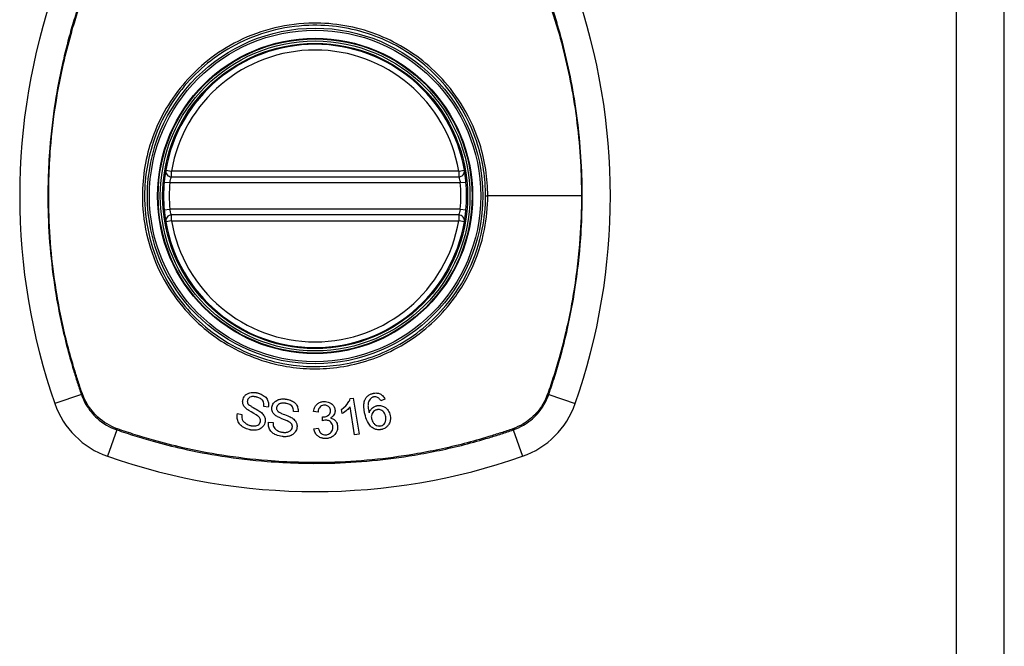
# Model space of a CAD drawing. Header units: inches. Extents: x 84 to 204, y 60 to 92.
# Tile 10 of 32: x 142.22 to 144.26, y 75.2 to 76.49. Entities that reach past the tile are written whole.
import ezdxf

# ---------------------------------------------------------------- set-up
doc = ezdxf.new("R2010")
doc.units = ezdxf.units.IN
doc.header["$MEASUREMENT"] = 0
doc.layers.add('Visible Edges(ANSI)', color=7, linetype='Continuous', lineweight=25)
doc.layers.add('Visible Tangent Edges(ANSI)', color=7, linetype='Continuous', lineweight=25)

msp = doc.modelspace()

# ---------------------------------------------------------------- linework, layer by layer
at = {"layer": 'Visible Edges(ANSI)'}
for p, q in [((144.2585, 60.2652), (144.2585, 91.9852)), ((142.5377, 76.1646), (143.1313, 76.1646)), ((143.1313, 76.0859), (142.5377, 76.0859)), ((142.9072, 75.7068), (142.9131, 75.7077)), ((142.9131, 75.7077), (142.9253, 75.6334)), ((142.9788, 75.7054), (142.9703, 75.7021)), ((142.6742, 75.6761), (142.6834, 75.6743)), ((142.7377, 75.6889), (142.7283, 75.6908)), ((142.7993, 75.6797), (142.7898, 75.6803)), ((142.8406, 75.6792), (142.8313, 75.6805)), ((142.8903, 75.6759), (142.8889, 75.6847)), ((142.9162, 75.632), (142.9067, 75.6898)), ((142.7382, 75.6582), (142.7476, 75.6577)), ((142.8495, 75.661), (142.8501, 75.6691)), ((142.8321, 75.6445), (142.8412, 75.6461)), ((142.9253, 75.6334), (142.9162, 75.632))]:
    msp.add_line(p, q, dxfattribs=at)
for radius in [0.3199, 0.315]:
    msp.add_circle((142.8345, 76.1252), radius, dxfattribs=at)
for centre, radius, start, end in [((143.5234, 76.1252), 1.2992, 160.7337, 199.2663), ((142.1455, 76.1252), 1.2992, 340.7337, 19.2663), ((142.8345, 76.1252), 0.313, 9.784, 170.216), ((142.5377, 76.1764), 0.0118, 170.216, 270), ((143.1313, 76.1764), 0.0118, 270, 9.784), ((142.8345, 76.1252), 0.313, 174.7499, 185.2501), ((142.8345, 76.1252), 0.313, 354.7499, 5.2501), ((142.5377, 76.0741), 0.0118, 90, 189.784), ((143.1313, 76.0741), 0.0118, 350.216, 90), ((142.8345, 76.1252), 0.313, 189.784, 350.216), ((142.4642, 75.755), 0.1772, 199.2663, 250.7337), ((143.2047, 75.755), 0.1772, 289.2663, 340.7337), ((142.8345, 76.8142), 1.2992, 250.7337, 289.2663)]:
    msp.add_arc(centre, radius, start, end, dxfattribs=at)
for points, knots in [([(142.526, 76.1784), (142.526, 76.1784), (142.5258, 76.1771), (142.525, 76.1725), (142.5246, 76.1695), (142.5238, 76.1636), (142.5235, 76.1612), (142.5231, 76.1571), (142.5229, 76.1555), (142.5228, 76.1539)], [0, 0, 0, 0, 0.03342093, 0.03342093, 0.06354683, 0.06354683, 0.08237552, 0.08237552, 0.09414345, 0.09414345, 0.09414345, 0.09414345]), ([(143.1461, 76.1539), (143.146, 76.1555), (143.1458, 76.1571), (143.1454, 76.1612), (143.1451, 76.1636), (143.1443, 76.1695), (143.1439, 76.1725), (143.1431, 76.1771), (143.1429, 76.1784), (143.1429, 76.1784)], [0, 0, 0, 0, 0.01176793, 0.01176793, 0.03059662, 0.03059662, 0.06072253, 0.06072253, 0.09414345, 0.09414345, 0.09414345, 0.09414345]), ([(142.5228, 76.0966), (142.5232, 76.0921), (142.5237, 76.0875), (142.5247, 76.0802), (142.5252, 76.0772), (142.5257, 76.0739), (142.5258, 76.073), (142.526, 76.0722), (142.526, 76.072), (142.526, 76.072)], [0, 0, 0, 0, 0.03342328, 0.03342328, 0.06355131, 0.06355131, 0.08238132, 0.08238132, 0.09415008, 0.09415008, 0.09415008, 0.09415008]), ([(143.1429, 76.072), (143.1429, 76.072), (143.1429, 76.0722), (143.1431, 76.073), (143.1432, 76.0739), (143.1438, 76.0772), (143.1442, 76.0802), (143.1452, 76.0875), (143.1457, 76.0921), (143.1461, 76.0966)], [0, 0, 0, 0, 0.01176876, 0.01176876, 0.03059878, 0.03059878, 0.0607268, 0.0607268, 0.09415008, 0.09415008, 0.09415008, 0.09415008]), ([(142.6856, 75.7056), (142.6861, 75.7074), (142.6868, 75.7091), (142.6893, 75.7129), (142.6909, 75.7144), (142.6936, 75.7166), (142.6954, 75.7176), (142.7007, 75.7195), (142.704, 75.7198), (142.708, 75.7198), (142.7095, 75.7197), (142.7115, 75.7194), (142.7121, 75.7193), (142.7131, 75.7191), (142.7135, 75.719), (142.7142, 75.7189), (142.7146, 75.7188), (142.7156, 75.7185), (142.7161, 75.7184), (142.7167, 75.7182)], [-0.07174694, -0.07174694, -0.07174694, -0.07174694, -0.06625335, -0.06625335, -0.05841218, -0.05841218, -0.04603077, -0.04603077, -0.02618089, -0.02618089, -0.01497988, -0.01497988, -0.01055555, -0.01055555, -0.00746751, -0.00746751, -0.00441231, -0.00441231, 0, 0, 0, 0]), ([(142.7167, 75.7182), (142.7174, 75.718), (142.718, 75.7178), (142.7196, 75.7173), (142.7204, 75.717), (142.7242, 75.7155), (142.7269, 75.714), (142.7314, 75.7107), (142.7335, 75.7087), (142.7369, 75.7032), (142.7377, 75.7005), (142.7386, 75.6951), (142.7384, 75.692), (142.7377, 75.6889)], [-0.09609538, -0.09609538, -0.09609538, -0.09609538, -0.09108772, -0.09108772, -0.08439355, -0.08439355, -0.0618051, -0.0618051, -0.04379145, -0.04379145, -0.02554667, -0.02554667, 0, 0, 0, 0]), ([(142.9374, 75.704), (142.9382, 75.7058), (142.9391, 75.7074), (142.9416, 75.7107), (142.9431, 75.7122), (142.9466, 75.7148), (142.9485, 75.7158), (142.9514, 75.7169), (142.9523, 75.7172), (142.9532, 75.7175)], [-0.0556453, -0.0556453, -0.0556453, -0.0556453, -0.04057315, -0.04057315, -0.02373711, -0.02373711, -0.00716842, -0.00716842, 0, 0, 0, 0]), ([(142.9532, 75.7175), (142.9534, 75.7175), (142.9537, 75.7176), (142.9542, 75.7177), (142.9544, 75.7178), (142.9549, 75.7179), (142.9552, 75.7179), (142.9557, 75.7181), (142.956, 75.7181), (142.9568, 75.7182), (142.9572, 75.7183), (142.9591, 75.7185), (142.9604, 75.7185), (142.9643, 75.7183), (142.9666, 75.7176), (142.9706, 75.7157), (142.9722, 75.7145), (142.9759, 75.711), (142.9776, 75.7083), (142.9788, 75.7054)], [-0.08167403, -0.08167403, -0.08167403, -0.08167403, -0.07965226, -0.07965226, -0.07785393, -0.07785393, -0.07582853, -0.07582853, -0.07355255, -0.07355255, -0.07003779, -0.07003779, -0.05960945, -0.05960945, -0.04081361, -0.04081361, -0.02525618, -0.02525618, 0, 0, 0, 0]), ([(142.6913, 75.6871), (142.6894, 75.6888), (142.6878, 75.6908), (142.6855, 75.6953), (142.6852, 75.6972), (142.6847, 75.701), (142.6849, 75.7033), (142.6856, 75.7056)], [-0.04150242, -0.04150242, -0.04150242, -0.04150242, -0.03028986, -0.03028986, -0.01933205, -0.01933205, 0, 0, 0, 0]), ([(142.6949, 75.7037), (142.6947, 75.703), (142.6946, 75.7024), (142.6945, 75.701), (142.6945, 75.7003), (142.6948, 75.6985), (142.6953, 75.6974), (142.6959, 75.6964)], [-0.02009272, -0.02009272, -0.02009272, -0.02009272, -0.01475914, -0.01475914, -0.00925216, -0.00925216, 0, 0, 0, 0]), ([(142.7147, 75.7097), (142.7142, 75.7099), (142.7138, 75.71), (142.7129, 75.7102), (142.7125, 75.7103), (142.7118, 75.7104), (142.7115, 75.7105), (142.7108, 75.7106), (142.7104, 75.7107), (142.7095, 75.7108), (142.709, 75.7109), (142.707, 75.7111), (142.7056, 75.7111), (142.7032, 75.7108), (142.7017, 75.7105), (142.6987, 75.7089), (142.6975, 75.7081), (142.6958, 75.706), (142.6953, 75.7049), (142.6949, 75.7037)], [-0.09256116, -0.09256116, -0.09256116, -0.09256116, -0.08511682, -0.08511682, -0.07888081, -0.07888081, -0.07365356, -0.07365356, -0.06790433, -0.06790433, -0.05935705, -0.05935705, -0.03668291, -0.03668291, -0.02132012, -0.02132012, -0.01018743, -0.01018743, 0, 0, 0, 0]), ([(142.6959, 75.6964), (142.6965, 75.6955), (142.6976, 75.6944), (142.7005, 75.6922), (142.7024, 75.691), (142.7079, 75.6876), (142.7114, 75.6859), (142.7186, 75.6815), (142.7217, 75.6796), (142.7236, 75.678)], [-0.08287415, -0.08287415, -0.08287415, -0.08287415, -0.06938424, -0.06938424, -0.05457714, -0.05457714, -0.01965331, -0.01965331, 0, 0, 0, 0]), ([(142.7283, 75.6908), (142.7287, 75.6929), (142.7288, 75.695), (142.7283, 75.6986), (142.7278, 75.7), (142.7262, 75.703), (142.7252, 75.7041), (142.7226, 75.7064), (142.7205, 75.7076), (142.7172, 75.7089), (142.7159, 75.7094), (142.7147, 75.7097)], [-0.05622012, -0.05622012, -0.05622012, -0.05622012, -0.04490576, -0.04490576, -0.03693789, -0.03693789, -0.0275653, -0.0275653, -0.00991349, -0.00991349, 0, 0, 0, 0]), ([(142.7454, 75.689), (142.7456, 75.6905), (142.746, 75.6919), (142.7471, 75.6947), (142.7478, 75.6961), (142.7505, 75.6998), (142.7523, 75.7013), (142.7559, 75.7039), (142.7588, 75.7048), (142.7628, 75.7058), (142.7652, 75.7061), (142.7685, 75.7062), (142.7696, 75.7062), (142.7711, 75.7062), (142.7716, 75.7061), (142.7724, 75.7061), (142.7728, 75.706), (142.7736, 75.7059), (142.7741, 75.7059), (142.7745, 75.7058)], [-0.05736058, -0.05736058, -0.05736058, -0.05736058, -0.05548268, -0.05548268, -0.0535012, -0.0535012, -0.04968316, -0.04968316, -0.03588282, -0.03588282, -0.01770043, -0.01770043, -0.00997368, -0.00997368, -0.00620033, -0.00620033, -0.00325342, -0.00325342, 0, 0, 0, 0]), ([(142.7737, 75.6971), (142.7733, 75.6971), (142.7729, 75.6972), (142.7722, 75.6973), (142.7719, 75.6973), (142.7712, 75.6974), (142.7708, 75.6974), (142.7699, 75.6975), (142.7693, 75.6975), (142.7675, 75.6975), (142.7662, 75.6974), (142.7639, 75.6971), (142.763, 75.6969), (142.7616, 75.6964), (142.7604, 75.6959), (142.7579, 75.6941), (142.7569, 75.6931), (142.7555, 75.6908), (142.7551, 75.6896), (142.7549, 75.6884)], [-0.1315466, -0.1315466, -0.1315466, -0.1315466, -0.1225468, -0.1225468, -0.1139181, -0.1139181, -0.1043682, -0.1043682, -0.0909033, -0.0909033, -0.058681, -0.058681, -0.0344705, -0.0344705, -0.0214809, -0.0214809, -0.0103328, -0.0103328, 0, 0, 0, 0]), ([(142.7898, 75.6803), (142.7899, 75.682), (142.7898, 75.6838), (142.789, 75.6869), (142.7885, 75.6884), (142.7867, 75.6913), (142.7856, 75.6923), (142.7835, 75.694), (142.7819, 75.6949), (142.7787, 75.6961), (142.7771, 75.6965), (142.7749, 75.6969), (142.7743, 75.697), (142.7737, 75.6971)], [-0.05075085, -0.05075085, -0.05075085, -0.05075085, -0.04402601, -0.04402601, -0.03810704, -0.03810704, -0.03113052, -0.03113052, -0.01707016, -0.01707016, -0.00479355, -0.00479355, 0, 0, 0, 0]), ([(142.7745, 75.7058), (142.7751, 75.7057), (142.7757, 75.7056), (142.7771, 75.7054), (142.7779, 75.7052), (142.782, 75.7042), (142.7852, 75.7031), (142.79, 75.7003), (142.7924, 75.6987), (142.7966, 75.6938), (142.7978, 75.6912), (142.7994, 75.686), (142.7997, 75.6828), (142.7993, 75.6797)], [-0.1019569, -0.1019569, -0.1019569, -0.1019569, -0.0969952, -0.0969952, -0.0900937, -0.0900937, -0.0620379, -0.0620379, -0.0440459, -0.0440459, -0.0255677, -0.0255677, 0, 0, 0, 0]), ([(142.8313, 75.6805), (142.8318, 75.6839), (142.8328, 75.6873), (142.8359, 75.6928), (142.8375, 75.6944), (142.8404, 75.697), (142.842, 75.698), (142.8459, 75.6998), (142.8481, 75.7004), (142.8509, 75.7008), (142.8514, 75.7008), (142.8523, 75.7009), (142.8526, 75.7009), (142.853, 75.7009)], [-0.07203058, -0.07203058, -0.07203058, -0.07203058, -0.05380734, -0.05380734, -0.03947703, -0.03947703, -0.02403052, -0.02403052, -0.0067997, -0.0067997, -0.00250811, -0.00250811, 0, 0, 0, 0]), ([(142.853, 75.7009), (142.8531, 75.7009), (142.8533, 75.7009), (142.8535, 75.7009), (142.8537, 75.7009), (142.8541, 75.701), (142.8544, 75.701), (142.8552, 75.7009), (142.8557, 75.7009), (142.8581, 75.7007), (142.86, 75.7004), (142.863, 75.6994), (142.8641, 75.699), (142.8668, 75.6976), (142.8682, 75.6967), (142.8717, 75.6936), (142.873, 75.6915), (142.875, 75.6875), (142.8757, 75.6851), (142.8758, 75.6825)], [-0.06698624, -0.06698624, -0.06698624, -0.06698624, -0.06626066, -0.06626066, -0.06551172, -0.06551172, -0.0640778, -0.0640778, -0.06150308, -0.06150308, -0.05173394, -0.05173394, -0.04531613, -0.04531613, -0.0360509, -0.0360509, -0.0206217, -0.0206217, 0, 0, 0, 0]), ([(142.8889, 75.6847), (142.8962, 75.6897), (142.9004, 75.6948), (142.9048, 75.7012), (142.9063, 75.7039), (142.9072, 75.7068)], [-0.06084818, -0.06084818, -0.06084818, -0.06084818, -0.02361661, -0.02361661, 0, 0, 0, 0]), ([(142.9384, 75.6714), (142.936, 75.6796), (142.9346, 75.6881), (142.9356, 75.6985), (142.9363, 75.7013), (142.9374, 75.704)], [-0.08365812, -0.08365812, -0.08365812, -0.08365812, -0.02298142, -0.02298142, 0, 0, 0, 0]), ([(142.948, 75.7055), (142.947, 75.7043), (142.9463, 75.703), (142.9451, 75.7004), (142.9448, 75.6992), (142.9437, 75.6947), (142.9438, 75.692), (142.944, 75.6864), (142.945, 75.6816), (142.9462, 75.6773)], [-0.05268598, -0.05268598, -0.05268598, -0.05268598, -0.0483585, -0.0483585, -0.04464167, -0.04464167, -0.03524812, -0.03524812, 0, 0, 0, 0]), ([(142.9547, 75.71), (142.9543, 75.7099), (142.9538, 75.7098), (142.9526, 75.7093), (142.9518, 75.7089), (142.9499, 75.7076), (142.9488, 75.7067), (142.948, 75.7055)], [-0.02126806, -0.02126806, -0.02126806, -0.02126806, -0.01765626, -0.01765626, -0.01099572, -0.01099572, 0, 0, 0, 0]), ([(142.9647, 75.7088), (142.964, 75.7092), (142.9632, 75.7096), (142.9609, 75.7104), (142.9594, 75.7106), (142.9575, 75.7105), (142.9571, 75.7105), (142.9565, 75.7104), (142.9563, 75.7104), (142.956, 75.7103), (142.9559, 75.7103), (142.9556, 75.7103), (142.9555, 75.7102), (142.9551, 75.7102), (142.9549, 75.7101), (142.9547, 75.71)], [-0.02670752, -0.02670752, -0.02670752, -0.02670752, -0.02003072, -0.02003072, -0.00807361, -0.00807361, -0.00510747, -0.00510747, -0.00372579, -0.00372579, -0.00267358, -0.00267358, -0.0016752, -0.0016752, 0, 0, 0, 0]), ([(142.9703, 75.7021), (142.9693, 75.7038), (142.9682, 75.7055), (142.9663, 75.7076), (142.9655, 75.7083), (142.9647, 75.7088)], [-0.02271576, -0.02271576, -0.02271576, -0.02271576, -0.0076338, -0.0076338, 0, 0, 0, 0]), ([(142.698, 75.6429), (142.6943, 75.644), (142.6907, 75.6453), (142.6854, 75.6482), (142.6837, 75.6494), (142.6801, 75.6523), (142.6783, 75.6544), (142.6749, 75.66), (142.674, 75.6632), (142.6731, 75.6691), (142.6733, 75.6727), (142.6742, 75.6761)], [-0.08600742, -0.08600742, -0.08600742, -0.08600742, -0.07143651, -0.07143651, -0.06222435, -0.06222435, -0.04817634, -0.04817634, -0.02870152, -0.02870152, 0, 0, 0, 0]), ([(142.6834, 75.6743), (142.6832, 75.6728), (142.683, 75.6712), (142.6831, 75.668), (142.6833, 75.6663), (142.6841, 75.6636), (142.6849, 75.6618), (142.688, 75.6581), (142.6899, 75.6564), (142.6947, 75.6534), (142.6973, 75.6523), (142.7, 75.6516)], [-0.1712876, -0.1712876, -0.1712876, -0.1712876, -0.1254394, -0.1254394, -0.0771988, -0.0771988, -0.0439433, -0.0439433, -0.0211689, -0.0211689, 0, 0, 0, 0]), ([(142.7158, 75.6713), (142.7126, 75.6738), (142.7037, 75.6784), (142.6953, 75.6838), (142.6929, 75.6855), (142.6913, 75.6871)], [-0.06436457, -0.06436457, -0.06436457, -0.06436457, -0.01734102, -0.01734102, 0, 0, 0, 0]), ([(142.7236, 75.678), (142.7259, 75.676), (142.728, 75.6737), (142.7308, 75.6685), (142.7313, 75.6664), (142.7318, 75.6621), (142.7315, 75.6594), (142.7308, 75.6569)], [-0.04897587, -0.04897587, -0.04897587, -0.04897587, -0.03484977, -0.03484977, -0.02144441, -0.02144441, 0, 0, 0, 0]), ([(142.7537, 75.6714), (142.7515, 75.6729), (142.7496, 75.6747), (142.7468, 75.6788), (142.7462, 75.6806), (142.7452, 75.6842), (142.7451, 75.6866), (142.7454, 75.689)], [-0.04149455, -0.04149455, -0.04149455, -0.04149455, -0.03015237, -0.03015237, -0.01939564, -0.01939564, 0, 0, 0, 0]), ([(142.7549, 75.6884), (142.7548, 75.6877), (142.7548, 75.687), (142.7549, 75.6856), (142.755, 75.685), (142.7556, 75.6832), (142.7561, 75.6822), (142.7569, 75.6813)], [-0.02014616, -0.02014616, -0.02014616, -0.02014616, -0.0147411, -0.0147411, -0.00910335, -0.00910335, 0, 0, 0, 0]), ([(142.7569, 75.6813), (142.7576, 75.6805), (142.7587, 75.6797), (142.7618, 75.6779), (142.7637, 75.677), (142.7697, 75.6744), (142.7734, 75.6732), (142.7814, 75.6698), (142.7847, 75.6683), (142.7869, 75.6669)], [-0.0822878, -0.0822878, -0.0822878, -0.0822878, -0.0698189, -0.0698189, -0.0554779, -0.0554779, -0.01995677, -0.01995677, 0, 0, 0, 0]), ([(142.8535, 75.6934), (142.8534, 75.6934), (142.8533, 75.6934), (142.853, 75.6934), (142.8529, 75.6934), (142.8524, 75.6933), (142.852, 75.6933), (142.8502, 75.6929), (142.8489, 75.6925), (142.8463, 75.6911), (142.8453, 75.6902), (142.8437, 75.6886), (142.8429, 75.6874), (142.8413, 75.684), (142.8408, 75.6816), (142.8406, 75.6792)], [-0.04603458, -0.04603458, -0.04603458, -0.04603458, -0.04553752, -0.04553752, -0.04495619, -0.04495619, -0.04319877, -0.04319877, -0.03696989, -0.03696989, -0.03009973, -0.03009973, -0.01888603, -0.01888603, 0, 0, 0, 0]), ([(142.8516, 75.669), (142.8517, 75.669), (142.8519, 75.6691), (142.8521, 75.6691), (142.8523, 75.6691), (142.8529, 75.6691), (142.8533, 75.6692), (142.856, 75.6696), (142.8582, 75.6703), (142.8624, 75.6727), (142.8636, 75.674), (142.8647, 75.6752), (142.8653, 75.6763), (142.8662, 75.679), (142.8664, 75.6806), (142.8663, 75.6823)], [-0.02868597, -0.02868597, -0.02868597, -0.02868597, -0.02855947, -0.02855947, -0.02841333, -0.02841333, -0.0280046, -0.0280046, -0.02576848, -0.02576848, -0.02324657, -0.02324657, -0.01303639, -0.01303639, 0, 0, 0, 0]), ([(142.8663, 75.6823), (142.8663, 75.6834), (142.8661, 75.6846), (142.8653, 75.687), (142.8646, 75.6881), (142.8631, 75.69), (142.8621, 75.6909), (142.8602, 75.6921), (142.8593, 75.6925), (142.8573, 75.6931), (142.8563, 75.6933), (142.855, 75.6934), (142.8548, 75.6934), (142.8543, 75.6934), (142.8541, 75.6934), (142.8538, 75.6934), (142.8536, 75.6934), (142.8535, 75.6934)], [-0.05005506, -0.05005506, -0.05005506, -0.05005506, -0.0404775, -0.0404775, -0.0298572, -0.0298572, -0.02052698, -0.02052698, -0.01224372, -0.01224372, -0.00468068, -0.00468068, -0.00251972, -0.00251972, -0.00119715, -0.00119715, 0, 0, 0, 0]), ([(142.8758, 75.6825), (142.8759, 75.6814), (142.8758, 75.6802), (142.8754, 75.6779), (142.8751, 75.6768), (142.8741, 75.6743), (142.8732, 75.6726), (142.8702, 75.6693), (142.8683, 75.6679), (142.8662, 75.6669)], [-0.06061495, -0.06061495, -0.06061495, -0.06061495, -0.0480661, -0.0480661, -0.03492963, -0.03492963, -0.0184263, -0.0184263, 0, 0, 0, 0]), ([(142.9067, 75.6898), (142.9048, 75.6874), (142.9025, 75.6851), (142.8984, 75.6816), (142.8945, 75.6783), (142.8903, 75.6759)], [-0.08802852, -0.08802852, -0.08802852, -0.08802852, -0.03710647, -0.03710647, 0, 0, 0, 0]), ([(142.9462, 75.6773), (142.9468, 75.6792), (142.9475, 75.6809), (142.9496, 75.6843), (142.951, 75.6861), (142.9545, 75.6889), (142.956, 75.6899), (142.9587, 75.6912), (142.9598, 75.6916), (142.961, 75.692)], [-0.0635384, -0.0635384, -0.0635384, -0.0635384, -0.04387942, -0.04387942, -0.02315318, -0.02315318, -0.00907473, -0.00907473, 0, 0, 0, 0]), ([(142.9614, 75.6836), (142.9606, 75.6834), (142.9599, 75.6832), (142.9577, 75.6822), (142.9564, 75.6813), (142.9538, 75.6788), (142.953, 75.6774), (142.9516, 75.6748), (142.9511, 75.6731), (142.9505, 75.6688), (142.9508, 75.6663), (142.9515, 75.6639)], [-0.05483395, -0.05483395, -0.05483395, -0.05483395, -0.05117713, -0.05117713, -0.04334082, -0.04334082, -0.03424302, -0.03424302, -0.02013116, -0.02013116, 0, 0, 0, 0]), ([(142.961, 75.692), (142.9613, 75.692), (142.9615, 75.6921), (142.9621, 75.6923), (142.9623, 75.6923), (142.9627, 75.6924), (142.9629, 75.6924), (142.9633, 75.6925), (142.9636, 75.6926), (142.9641, 75.6926), (142.9645, 75.6927), (142.9657, 75.6928), (142.9666, 75.6929), (142.969, 75.6928), (142.9705, 75.6926), (142.9749, 75.6915), (142.9772, 75.6902), (142.9806, 75.6882), (142.9824, 75.6865), (142.9864, 75.6817), (142.988, 75.6783), (142.989, 75.6747)], [-0.07244398, -0.07244398, -0.07244398, -0.07244398, -0.07147505, -0.07147505, -0.07065608, -0.07065608, -0.06998565, -0.06998565, -0.06923808, -0.06923808, -0.06809899, -0.06809899, -0.06505558, -0.06505558, -0.06011991, -0.06011991, -0.04962232, -0.04962232, -0.02968044, -0.02968044, 0, 0, 0, 0]), ([(142.98, 75.6716), (142.9795, 75.6734), (142.9788, 75.6752), (142.977, 75.6783), (142.976, 75.6796), (142.9733, 75.682), (142.972, 75.6827), (142.9698, 75.6836), (142.9687, 75.684), (142.9665, 75.6843), (142.9655, 75.6843), (142.9642, 75.6842), (142.9639, 75.6842), (142.9635, 75.6841), (142.9633, 75.6841), (142.963, 75.684), (142.9629, 75.684), (142.9626, 75.6839), (142.9624, 75.6839), (142.9619, 75.6838), (142.9617, 75.6837), (142.9614, 75.6836)], [-0.05128171, -0.05128171, -0.05128171, -0.05128171, -0.04202433, -0.04202433, -0.03374781, -0.03374781, -0.02497625, -0.02497625, -0.01583482, -0.01583482, -0.00792761, -0.00792761, -0.00585097, -0.00585097, -0.00461494, -0.00461494, -0.0035177, -0.0035177, -0.00214151, -0.00214151, 0, 0, 0, 0]), ([(142.989, 75.6747), (142.9896, 75.6726), (142.99, 75.6705), (142.9902, 75.666), (142.9901, 75.6638), (142.9893, 75.6595), (142.9886, 75.657), (142.9858, 75.6518), (142.9843, 75.6501), (142.9815, 75.6475), (142.9798, 75.6463), (142.9765, 75.6447), (142.975, 75.6441), (142.9735, 75.6436)], [-0.08195324, -0.08195324, -0.08195324, -0.08195324, -0.06821192, -0.06821192, -0.05407977, -0.05407977, -0.04111909, -0.04111909, -0.02846372, -0.02846372, -0.01231577, -0.01231577, 0, 0, 0, 0]), ([(142.7308, 75.6569), (142.7303, 75.655), (142.7295, 75.6533), (142.727, 75.6494), (142.7253, 75.6477), (142.7224, 75.6453), (142.7204, 75.6441), (142.7151, 75.642), (142.712, 75.6416), (142.7083, 75.6414), (142.707, 75.6414), (142.7052, 75.6415), (142.7047, 75.6416), (142.7039, 75.6417), (142.7036, 75.6417), (142.7029, 75.6418), (142.7026, 75.6419), (142.7019, 75.642), (142.7014, 75.6421), (142.7, 75.6424), (142.699, 75.6426), (142.698, 75.6429)], [-0.0757329, -0.0757329, -0.0757329, -0.0757329, -0.06962232, -0.06962232, -0.06102616, -0.06102616, -0.04838747, -0.04838747, -0.0300773, -0.0300773, -0.02000854, -0.02000854, -0.01629431, -0.01629431, -0.01377148, -0.01377148, -0.01132404, -0.01132404, -0.00786389, -0.00786389, 0, 0, 0, 0]), ([(142.7, 75.6516), (142.7005, 75.6514), (142.7011, 75.6512), (142.7021, 75.651), (142.7025, 75.6509), (142.7032, 75.6508), (142.7035, 75.6507), (142.704, 75.6507), (142.7042, 75.6506), (142.7048, 75.6505), (142.7051, 75.6505), (142.7058, 75.6504), (142.7063, 75.6504), (142.7089, 75.6503), (142.7106, 75.6504), (142.7135, 75.6509), (142.7151, 75.6515), (142.7179, 75.6532), (142.7188, 75.6541), (142.7203, 75.656), (142.721, 75.6573), (142.7214, 75.6587)], [-0.03887369, -0.03887369, -0.03887369, -0.03887369, -0.03726354, -0.03726354, -0.03609227, -0.03609227, -0.03540959, -0.03540959, -0.03471216, -0.03471216, -0.0339207, -0.0339207, -0.03258281, -0.03258281, -0.02696318, -0.02696318, -0.0189927, -0.0189927, -0.01175806, -0.01175806, 0, 0, 0, 0]), ([(142.7214, 75.6587), (142.7216, 75.6594), (142.7217, 75.6602), (142.7219, 75.6618), (142.7218, 75.6625), (142.7214, 75.6648), (142.7209, 75.6659), (142.7192, 75.6685), (142.7175, 75.67), (142.7158, 75.6713)], [-0.03327853, -0.03327853, -0.03327853, -0.03327853, -0.02890243, -0.02890243, -0.02443509, -0.02443509, -0.01608906, -0.01608906, 0, 0, 0, 0]), ([(142.7664, 75.6286), (142.7643, 75.6289), (142.7622, 75.6293), (142.755, 75.6311), (142.7518, 75.6327), (142.7473, 75.6355), (142.7451, 75.6374), (142.741, 75.6425), (142.7398, 75.6455), (142.7381, 75.6511), (142.7378, 75.6547), (142.7382, 75.6582)], [-0.07877552, -0.07877552, -0.07877552, -0.07877552, -0.07399105, -0.07399105, -0.06235327, -0.06235327, -0.04742331, -0.04742331, -0.02870189, -0.02870189, 0, 0, 0, 0]), ([(142.7476, 75.6577), (142.7476, 75.6549), (142.7479, 75.6521), (142.7494, 75.6479), (142.7503, 75.6464), (142.7531, 75.6432), (142.7551, 75.6418), (142.7592, 75.6395), (142.7614, 75.6387), (142.7649, 75.6378), (142.766, 75.6376), (142.7672, 75.6375)], [-0.07810331, -0.07810331, -0.07810331, -0.07810331, -0.05704994, -0.05704994, -0.04420527, -0.04420527, -0.02731055, -0.02731055, -0.00879498, -0.00879498, 0, 0, 0, 0]), ([(142.7802, 75.6592), (142.7767, 75.6612), (142.7673, 75.6645), (142.7582, 75.6687), (142.7555, 75.67), (142.7537, 75.6714)], [-0.06410002, -0.06410002, -0.06410002, -0.06410002, -0.01772586, -0.01772586, 0, 0, 0, 0]), ([(142.7874, 75.6475), (142.7875, 75.6483), (142.7876, 75.649), (142.7874, 75.6506), (142.7873, 75.6514), (142.7866, 75.6535), (142.7859, 75.6545), (142.7839, 75.6569), (142.782, 75.6582), (142.7802, 75.6592)], [-0.03447114, -0.03447114, -0.03447114, -0.03447114, -0.02970658, -0.02970658, -0.02478425, -0.02478425, -0.01623077, -0.01623077, 0, 0, 0, 0]), ([(142.7869, 75.6669), (142.7895, 75.6652), (142.7919, 75.6632), (142.7954, 75.6585), (142.7961, 75.6564), (142.7973, 75.6523), (142.7974, 75.6496), (142.797, 75.647)], [-0.0487921, -0.0487921, -0.0487921, -0.0487921, -0.034555, -0.034555, -0.02141308, -0.02141308, 0, 0, 0, 0]), ([(142.8559, 75.6623), (142.8558, 75.6623), (142.8558, 75.6623), (142.8556, 75.6623), (142.8555, 75.6623), (142.8552, 75.6623), (142.8549, 75.6622), (142.853, 75.662), (142.8511, 75.6615), (142.8495, 75.661)], [-0.01622176, -0.01622176, -0.01622176, -0.01622176, -0.01568209, -0.01568209, -0.01503087, -0.01503087, -0.013061, -0.013061, 0, 0, 0, 0]), ([(142.8501, 75.6691), (142.8504, 75.6691), (142.8507, 75.669), (142.8511, 75.669), (142.8512, 75.669), (142.8513, 75.669), (142.8514, 75.669), (142.8515, 75.669), (142.8515, 75.669), (142.8516, 75.669)], [-0.003712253, -0.003712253, -0.003712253, -0.003712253, -0.001341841, -0.001341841, -0.00075226, -0.00075226, -0.000349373, -0.000349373, 0, 0, 0, 0]), ([(142.8713, 75.6484), (142.8712, 75.6505), (142.8707, 75.6525), (142.8691, 75.6559), (142.8682, 75.6572), (142.8661, 75.6592), (142.865, 75.6601), (142.8625, 75.6613), (142.8614, 75.6617), (142.8594, 75.6622), (142.8586, 75.6623), (142.8575, 75.6623), (142.8572, 75.6623), (142.8567, 75.6623), (142.8566, 75.6623), (142.8562, 75.6623), (142.8561, 75.6623), (142.8559, 75.6623)], [-0.07091937, -0.07091937, -0.07091937, -0.07091937, -0.04954063, -0.04954063, -0.03221037, -0.03221037, -0.02035818, -0.02035818, -0.01098781, -0.01098781, -0.00464874, -0.00464874, -0.00257947, -0.00257947, -0.00124905, -0.00124905, 0, 0, 0, 0]), ([(142.8662, 75.6669), (142.8684, 75.6665), (142.8705, 75.6658), (142.8735, 75.664), (142.8746, 75.6632), (142.8765, 75.6614), (142.8779, 75.6599), (142.8803, 75.6549), (142.8809, 75.652), (142.881, 75.6491)], [-0.1002628, -0.1002628, -0.1002628, -0.1002628, -0.0655383, -0.0655383, -0.0446385, -0.0446385, -0.0236223, -0.0236223, 0, 0, 0, 0]), ([(142.9735, 75.6436), (142.973, 75.6435), (142.9725, 75.6434), (142.9717, 75.6432), (142.9713, 75.6431), (142.9708, 75.643), (142.9705, 75.643), (142.9701, 75.6429), (142.9699, 75.6428), (142.9694, 75.6428), (142.9692, 75.6427), (142.9685, 75.6427), (142.9681, 75.6426), (142.9666, 75.6425), (142.9655, 75.6425), (142.9616, 75.6428), (142.959, 75.6435), (142.9532, 75.6462), (142.9511, 75.648), (142.9482, 75.6506), (142.9463, 75.6532), (142.9419, 75.6606), (142.9399, 75.6662), (142.9384, 75.6714)], [-0.08366619, -0.08366619, -0.08366619, -0.08366619, -0.08288973, -0.08288973, -0.08231384, -0.08231384, -0.08195094, -0.08195094, -0.08159739, -0.08159739, -0.08120145, -0.08120145, -0.08058241, -0.08058241, -0.07882226, -0.07882226, -0.07435476, -0.07435476, -0.06860101, -0.06860101, -0.04371044, -0.04371044, 0, 0, 0, 0]), ([(142.9515, 75.6639), (142.952, 75.6621), (142.9528, 75.6604), (142.9547, 75.6572), (142.9561, 75.6555), (142.9586, 75.6532), (142.9599, 75.6523), (142.9631, 75.6508), (142.9649, 75.6504), (142.9671, 75.6503), (142.9678, 75.6503), (142.9687, 75.6504), (142.9689, 75.6504), (142.9692, 75.6504), (142.9693, 75.6504), (142.9696, 75.6505), (142.9697, 75.6505), (142.9699, 75.6505), (142.9701, 75.6506), (142.9705, 75.6507), (142.9709, 75.6507), (142.9712, 75.6508)], [-0.0549657, -0.0549657, -0.0549657, -0.0549657, -0.04394631, -0.04394631, -0.03243769, -0.03243769, -0.02389521, -0.02389521, -0.01222604, -0.01222604, -0.00701057, -0.00701057, -0.00544782, -0.00544782, -0.0044735, -0.0044735, -0.0035786, -0.0035786, -0.00243242, -0.00243242, 0, 0, 0, 0]), ([(142.9712, 75.6508), (142.9726, 75.6512), (142.9739, 75.6519), (142.9758, 75.6532), (142.9764, 75.6537), (142.978, 75.6554), (142.9788, 75.6566), (142.9799, 75.6589), (142.9806, 75.6606), (142.9812, 75.6658), (142.9808, 75.6688), (142.98, 75.6716)], [-0.1090051, -0.1090051, -0.1090051, -0.1090051, -0.0831711, -0.0831711, -0.0691654, -0.0691654, -0.0421937, -0.0421937, -0.0232436, -0.0232436, 0, 0, 0, 0]), ([(142.797, 75.647), (142.7968, 75.6455), (142.7964, 75.6439), (142.7952, 75.6409), (142.7944, 75.6394), (142.7922, 75.6364), (142.7906, 75.6346), (142.7864, 75.6315), (142.784, 75.6304), (142.7798, 75.6291), (142.7774, 75.6285), (142.7733, 75.6282), (142.7723, 75.6282), (142.771, 75.6282), (142.7706, 75.6282), (142.7698, 75.6283), (142.7695, 75.6283), (142.7688, 75.6283), (142.7684, 75.6284), (142.7675, 75.6285), (142.767, 75.6285), (142.7664, 75.6286)], [-0.182901, -0.182901, -0.182901, -0.182901, -0.1527941, -0.1527941, -0.1202778, -0.1202778, -0.0822123, -0.0822123, -0.0441829, -0.0441829, -0.0197912, -0.0197912, -0.0127911, -0.0127911, -0.0095206, -0.0095206, -0.0070229, -0.0070229, -0.0043159, -0.0043159, 0, 0, 0, 0]), ([(142.7672, 75.6375), (142.7675, 75.6374), (142.7678, 75.6374), (142.7684, 75.6373), (142.7687, 75.6373), (142.7693, 75.6372), (142.7695, 75.6372), (142.7701, 75.6372), (142.7704, 75.6371), (142.7711, 75.6371), (142.7716, 75.6371), (142.7732, 75.6371), (142.7745, 75.6372), (142.7764, 75.6375), (142.7771, 75.6377), (142.7797, 75.6383), (142.7814, 75.639), (142.7844, 75.6412), (142.7853, 75.6424), (142.7867, 75.6446), (142.7872, 75.646), (142.7874, 75.6475)], [-0.04689852, -0.04689852, -0.04689852, -0.04689852, -0.04535788, -0.04535788, -0.04403054, -0.04403054, -0.04276653, -0.04276653, -0.04136169, -0.04136169, -0.03926867, -0.03926867, -0.03348819, -0.03348819, -0.02993999, -0.02993999, -0.02088952, -0.02088952, -0.01193055, -0.01193055, 0, 0, 0, 0]), ([(142.8569, 75.6245), (142.8567, 75.6245), (142.8566, 75.6245), (142.8563, 75.6245), (142.8561, 75.6245), (142.8557, 75.6244), (142.8555, 75.6244), (142.8548, 75.6244), (142.8544, 75.6245), (142.8532, 75.6245), (142.8523, 75.6246), (142.8507, 75.6248), (142.8499, 75.625), (142.8482, 75.6254), (142.8473, 75.6257), (142.8435, 75.6271), (142.8414, 75.6286), (142.8382, 75.6313), (142.8366, 75.6331), (142.8336, 75.6381), (142.8325, 75.6412), (142.8321, 75.6445)], [-0.07553203, -0.07553203, -0.07553203, -0.07553203, -0.0748785, -0.0748785, -0.07423462, -0.07423462, -0.07307492, -0.07307492, -0.07142984, -0.07142984, -0.06749422, -0.06749422, -0.06416321, -0.06416321, -0.05976568, -0.05976568, -0.04618414, -0.04618414, -0.02668659, -0.02668659, 0, 0, 0, 0]), ([(142.8412, 75.6461), (142.8417, 75.644), (142.8425, 75.6418), (142.8442, 75.6385), (142.845, 75.6372), (142.8471, 75.635), (142.8482, 75.6342), (142.8506, 75.6329), (142.8522, 75.6324), (142.8543, 75.6321), (142.8547, 75.6321), (142.8554, 75.6321), (142.8556, 75.6321), (142.8559, 75.6321), (142.856, 75.6321), (142.8563, 75.6321), (142.8564, 75.6321), (142.8566, 75.6321)], [-0.04745355, -0.04745355, -0.04745355, -0.04745355, -0.03584359, -0.03584359, -0.02809151, -0.02809151, -0.01990458, -0.01990458, -0.00695539, -0.00695539, -0.00351166, -0.00351166, -0.00204353, -0.00204353, -0.00097668, -0.00097668, 0, 0, 0, 0]), ([(142.8566, 75.6321), (142.8567, 75.6321), (142.8569, 75.6321), (142.8572, 75.6321), (142.8574, 75.6321), (142.8584, 75.6322), (142.8591, 75.6324), (142.8615, 75.6329), (142.863, 75.6336), (142.8657, 75.6354), (142.8667, 75.6364), (142.8688, 75.6387), (142.8697, 75.6403), (142.8711, 75.6441), (142.8714, 75.6463), (142.8713, 75.6484)], [-0.05915844, -0.05915844, -0.05915844, -0.05915844, -0.0582057, -0.0582057, -0.05696528, -0.05696528, -0.05237757, -0.05237757, -0.04214533, -0.04214533, -0.03244615, -0.03244615, -0.01749195, -0.01749195, 0, 0, 0, 0]), ([(142.881, 75.6491), (142.8811, 75.647), (142.881, 75.645), (142.88, 75.6407), (142.8792, 75.6387), (142.8765, 75.634), (142.8745, 75.6319), (142.8712, 75.629), (142.8693, 75.6278), (142.8651, 75.6259), (142.8629, 75.6253), (142.8598, 75.6247), (142.8589, 75.6246), (142.8577, 75.6245), (142.8573, 75.6245), (142.8569, 75.6245)], [-0.08300589, -0.08300589, -0.08300589, -0.08300589, -0.07246463, -0.07246463, -0.06104589, -0.06104589, -0.04508314, -0.04508314, -0.02728443, -0.02728443, -0.00968135, -0.00968135, -0.00302711, -0.00302711, 0, 0, 0, 0])]:
    msp.add_open_spline(points, degree=3, knots=knots, dxfattribs=at)
at = {"layer": 'Visible Tangent Edges(ANSI)'}
for p, q in [((144.1595, 60.2652), (144.1595, 91.9852)), ((142.526, 76.1784), (142.5377, 76.1764)), ((142.5377, 76.1646), (142.5377, 76.1764)), ((143.1313, 76.1764), (142.5377, 76.1764)), ((143.1313, 76.1764), (143.1429, 76.1784)), ((143.1313, 76.1764), (143.1313, 76.1646)), ((142.5228, 76.1539), (142.5345, 76.1528)), ((142.5345, 76.1528), (143.1344, 76.1528)), ((143.1344, 76.1528), (143.1461, 76.1539)), ((143.1867, 76.1252), (143.1913, 76.1252)), ((143.3848, 76.1252), (143.1913, 76.1252)), ((142.5228, 76.0966), (142.5345, 76.0977)), ((143.1344, 76.0977), (142.5345, 76.0977)), ((142.5377, 76.0741), (142.5377, 76.0859)), ((143.1313, 76.0859), (143.1313, 76.0741)), ((143.1344, 76.0977), (143.1461, 76.0966)), ((142.5377, 76.0741), (142.526, 76.072)), ((142.5377, 76.0741), (143.1313, 76.0741)), ((143.1429, 76.072), (143.1313, 76.0741)), ((142.3516, 75.7156), (142.297, 75.6965)), ((143.3173, 75.7156), (143.3719, 75.6965)), ((142.4249, 75.6424), (142.4058, 75.5878)), ((143.244, 75.6424), (143.2631, 75.5878))]:
    msp.add_line(p, q, dxfattribs=at)
for radius in [0.3464, 0.3422, 0.3254, 0.3242]:
    msp.add_circle((142.8345, 76.1252), radius, dxfattribs=at)
for start, end in [(9.784, 170.216), (174.7499, 185.2501), (354.7499, 5.2501), (189.784, 350.216)]:
    msp.add_arc((142.8345, 76.1252), 0.3012, start, end, dxfattribs=at)
for centre, major_axis, start_param, end_param in [((142.3563, 75.7173), (0.00931, 0.00321), 4.18856, 4.452267), ((143.3126, 75.7173), (-0.00931, 0.00321), 1.830918, 2.094625), ((142.4265, 75.6471), (0.00321, 0.00931), 1.830918, 2.094625), ((143.2424, 75.6471), (-0.00321, 0.00931), 4.18856, 4.452267)]:
    msp.add_ellipse(centre, major_axis=major_axis, ratio=0.002592, start_param=start_param, end_param=end_param, dxfattribs=at)
for points, knots in [([(142.3516, 76.5348), (142.3474, 76.5224), (142.3432, 76.51), (142.3354, 76.485), (142.3317, 76.4725), (142.3225, 76.4396), (142.3174, 76.4193), (142.3068, 76.3721), (142.3017, 76.3452), (142.2926, 76.2869), (142.2889, 76.2554), (142.283, 76.1811), (142.2818, 76.1382), (142.2842, 76.0365), (142.2898, 75.9776), (142.3053, 75.885), (142.3126, 75.8506), (142.3256, 75.7995), (142.3303, 75.7826), (142.3379, 75.7574), (142.3405, 75.749), (142.346, 75.7323), (142.3488, 75.724), (142.3516, 75.7156)], [0, 0, 0, 0, 0.099284, 0.099284, 0.198296, 0.198296, 0.356933, 0.356933, 0.563161, 0.563161, 0.801732, 0.801732, 1.126637, 1.126637, 1.572986, 1.572986, 1.839557, 1.839557, 1.972882, 1.972882, 2.039554, 2.039554, 2.106203, 2.106203, 2.106203, 2.106203]), ([(142.3537, 75.7169), (142.3508, 75.7252), (142.3481, 75.7332), (142.3427, 75.7497), (142.3401, 75.758), (142.3324, 75.7832), (142.3277, 75.8001), (142.3145, 75.851), (142.3072, 75.8854), (142.2916, 75.9778), (142.2859, 76.0366), (142.2834, 76.1382), (142.2846, 76.181), (142.2906, 76.2553), (142.2943, 76.2866), (142.3035, 76.3448), (142.3087, 76.3717), (142.3194, 76.4188), (142.3246, 76.4391), (142.3338, 76.4719), (142.3376, 76.4844), (142.3454, 76.5092), (142.3494, 76.5212), (142.3537, 76.5336)], [-2.104956, -2.104956, -2.104956, -2.104956, -2.039554, -2.039554, -1.972882, -1.972882, -1.839557, -1.839557, -1.572986, -1.572986, -1.126637, -1.126637, -0.801732, -0.801732, -0.563161, -0.563161, -0.356933, -0.356933, -0.198296, -0.198296, -0.099284, -0.099284, -0.001246, -0.001246, -0.001246, -0.001246]), ([(143.3152, 76.5336), (143.3177, 76.5264), (143.3201, 76.5193), (143.3263, 76.5005), (143.33, 76.4888), (143.3473, 76.4306), (143.3585, 76.3831), (143.3759, 76.2825), (143.3815, 76.2293), (143.3844, 76.1592), (143.3848, 76.1422), (143.3848, 76.1252)], [-2.102416, -2.102416, -2.102416, -2.102416, -2.045062, -2.045062, -1.95181, -1.95181, -1.583317, -1.583317, -1.179786, -1.179786, -1.050919, -1.050919, -1.050919, -1.050919]), ([(143.3173, 75.7156), (143.3215, 75.728), (143.3257, 75.7404), (143.3335, 75.7654), (143.3372, 75.778), (143.3464, 75.8108), (143.3515, 75.8312), (143.3621, 75.8784), (143.3672, 75.9053), (143.3769, 75.9675), (143.3809, 76.0029), (143.3866, 76.0843), (143.3873, 76.1302), (143.3832, 76.2295), (143.3776, 76.2828), (143.3604, 76.3835), (143.3494, 76.4311), (143.3322, 76.4895), (143.3285, 76.5012), (143.3223, 76.5202), (143.3198, 76.5275), (143.3173, 76.5348)], [0, 0, 0, 0, 0.099284, 0.099284, 0.198297, 0.198297, 0.356934, 0.356934, 0.563163, 0.563163, 0.83126, 0.83126, 1.179786, 1.179786, 1.583317, 1.583317, 1.95181, 1.95181, 2.045062, 2.045062, 2.103661, 2.103661, 2.103661, 2.103661]), ([(143.1867, 76.1252), (143.1867, 76.1024), (143.1845, 76.0794), (143.1743, 76.0279), (143.165, 75.9998), (143.1397, 75.9468), (143.1236, 75.9216), (143.1047, 75.899), (143.0762, 75.8649), (143.0415, 75.8366), (142.9659, 75.7958), (142.9262, 75.7826), (142.8492, 75.7714), (142.8118, 75.7719), (142.7311, 75.7854), (142.6869, 75.8021), (142.6343, 75.8347), (142.6209, 75.8444), (142.6082, 75.855), (142.5726, 75.8847), (142.5432, 75.9214), (142.497, 76.0105), (142.4834, 76.0639), (142.4815, 76.1579), (142.4874, 76.1977), (142.5138, 76.2779), (142.5358, 76.3175), (142.5642, 76.3515), (142.5932, 76.3863), (142.629, 76.4152), (142.7161, 76.4613), (142.7684, 76.4753), (142.8654, 76.4788), (142.9093, 76.4722), (142.9909, 76.4438), (143.0283, 76.4226), (143.0607, 76.3955), (143.0961, 76.3659), (143.1255, 76.3293), (143.1563, 76.27), (143.1642, 76.2509), (143.1811, 76.1972), (143.1867, 76.161), (143.1867, 76.1252)], [-3.141593, -3.141593, -3.141593, -3.141593, -2.946594, -2.946594, -2.696251, -2.696251, -2.445914, -2.445914, -2.445914, -2.067507, -2.067507, -1.716551, -1.716551, -1.405531, -1.405531, -1.016056, -1.016056, -0.875434, -0.875434, -0.875434, -0.479101, -0.479101, -0.021702, -0.021702, 0.31764, 0.31764, 0.695378, 0.695378, 0.695378, 1.082671, 1.082671, 1.532987, 1.532987, 1.905714, 1.905714, 2.266012, 2.266012, 2.266012, 2.660331, 2.660331, 2.835226, 2.835226, 3.141593, 3.141593, 3.141593, 3.141593]), ([(143.0633, 76.3987), (143.0306, 76.4261), (142.9928, 76.4477), (142.9103, 76.4767), (142.8658, 76.4834), (142.7676, 76.4798), (142.7146, 76.4655), (142.6452, 76.4286), (142.6246, 76.4146), (142.6056, 76.3987)], [-2.266012, -2.266012, -2.266012, -2.266012, -1.905714, -1.905714, -1.532987, -1.532987, -1.082671, -1.082671, -0.873089, -0.873089, -0.873089, -0.873089]), ([(142.561, 76.3541), (142.5322, 76.3198), (142.5098, 76.2798), (142.483, 76.1987), (142.4769, 76.1583), (142.4789, 76.0631), (142.4928, 76.0091), (142.5299, 75.9378), (142.5444, 75.9162), (142.561, 75.8964)], [-0.695378, -0.695378, -0.695378, -0.695378, -0.31764, -0.31764, 0.021702, 0.021702, 0.479101, 0.479101, 0.69757, 0.69757, 0.69757, 0.69757]), ([(143.1913, 76.1252), (143.1913, 76.1615), (143.1856, 76.1982), (143.1684, 76.2525), (143.1603, 76.2718), (143.1388, 76.313), (143.1244, 76.3345), (143.1079, 76.3541)], [-3.1415927, -3.1415927, -3.1415927, -3.1415927, -2.8352255, -2.8352255, -2.6603308, -2.6603308, -2.4437372, -2.4437372, -2.4437372, -2.4437372]), ([(142.5345, 76.1528), (142.5347, 76.1536), (142.5348, 76.1543), (142.5353, 76.1563), (142.5355, 76.1575), (142.5363, 76.1603), (142.5367, 76.1618), (142.5374, 76.164), (142.5377, 76.1646), (142.5377, 76.1646)], [-0.09414345, -0.09414345, -0.09414345, -0.09414345, -0.08237552, -0.08237552, -0.06354683, -0.06354683, -0.03342093, -0.03342093, 0, 0, 0, 0]), ([(143.1313, 76.1646), (143.1313, 76.1646), (143.1315, 76.164), (143.1322, 76.1618), (143.1326, 76.1603), (143.1334, 76.1575), (143.1337, 76.1563), (143.1341, 76.1543), (143.1342, 76.1536), (143.1344, 76.1528)], [-0.09414345, -0.09414345, -0.09414345, -0.09414345, -0.06072253, -0.06072253, -0.03059662, -0.03059662, -0.01176793, -0.01176793, 0, 0, 0, 0]), ([(143.1079, 75.8964), (143.1271, 75.9192), (143.1434, 75.9446), (143.1692, 75.9983), (143.1786, 76.0267), (143.189, 76.0789), (143.1913, 76.1022), (143.1913, 76.1252)], [2.4459135, 2.4459135, 2.4459135, 2.4459135, 2.6962509, 2.6962509, 2.9465939, 2.9465939, 3.1415927, 3.1415927, 3.1415927, 3.1415927]), ([(143.3848, 76.1252), (143.3848, 76.0963), (143.3838, 76.0673), (143.3792, 76.003), (143.3752, 75.9677), (143.3654, 75.9056), (143.3602, 75.8788), (143.3495, 75.8317), (143.3443, 75.8114), (143.3351, 75.7786), (143.3314, 75.7661), (143.3235, 75.7413), (143.3195, 75.7293), (143.3152, 75.7169)], [-1.050919, -1.050919, -1.050919, -1.050919, -0.83126, -0.83126, -0.563163, -0.563163, -0.356934, -0.356934, -0.198297, -0.198297, -0.099284, -0.099284, -0.001246, -0.001246, -0.001246, -0.001246]), ([(142.5377, 76.0859), (142.5377, 76.0859), (142.5376, 76.0859), (142.5375, 76.0863), (142.5373, 76.0868), (142.5368, 76.0884), (142.5364, 76.0898), (142.5354, 76.0933), (142.5349, 76.0955), (142.5345, 76.0977)], [-0.09415008, -0.09415008, -0.09415008, -0.09415008, -0.08238132, -0.08238132, -0.06355131, -0.06355131, -0.03342328, -0.03342328, 0, 0, 0, 0]), ([(143.1344, 76.0977), (143.134, 76.0955), (143.1335, 76.0933), (143.1325, 76.0898), (143.1321, 76.0884), (143.1316, 76.0868), (143.1314, 76.0863), (143.1313, 76.0859), (143.1313, 76.0859), (143.1313, 76.0859)], [-0.09415008, -0.09415008, -0.09415008, -0.09415008, -0.0607268, -0.0607268, -0.03059878, -0.03059878, -0.01176876, -0.01176876, 0, 0, 0, 0]), ([(142.6056, 75.8518), (142.6183, 75.8411), (142.6319, 75.8312), (142.6851, 75.798), (142.7298, 75.7811), (142.8115, 75.7673), (142.8494, 75.7668), (142.9274, 75.7782), (142.9676, 75.7916), (143.0254, 75.823), (143.0451, 75.8365), (143.0633, 75.8518)], [0.875434, 0.875434, 0.875434, 0.875434, 1.016056, 1.016056, 1.405531, 1.405531, 1.716551, 1.716551, 2.067507, 2.067507, 2.26835, 2.26835, 2.26835, 2.26835]), ([(142.3516, 75.7156), (142.3541, 75.7084), (142.3573, 75.7014), (142.3673, 75.6842), (142.3751, 75.6746), (142.396, 75.6558), (142.4099, 75.6476), (142.4249, 75.6424)], [0, 0, 0, 0, 0.0558923, 0.0558923, 0.1453199, 0.1453199, 0.261048, 0.261048, 0.261048, 0.261048]), ([(142.4256, 75.6447), (142.411, 75.6499), (142.3975, 75.658), (142.3771, 75.6764), (142.3695, 75.6858), (142.3596, 75.7025), (142.3564, 75.7094), (142.3539, 75.7164)], [-0.261048, -0.261048, -0.261048, -0.261048, -0.1453199, -0.1453199, -0.0558923, -0.0558923, 0, 0, 0, 0]), ([(143.315, 75.7164), (143.3098, 75.7018), (143.3017, 75.6882), (143.2833, 75.6679), (143.2739, 75.6602), (143.2571, 75.6504), (143.2503, 75.6472), (143.2433, 75.6447)], [-0.261048, -0.261048, -0.261048, -0.261048, -0.1453199, -0.1453199, -0.0558923, -0.0558923, 0, 0, 0, 0]), ([(143.244, 75.6424), (143.2513, 75.6449), (143.2583, 75.6481), (143.2755, 75.6581), (143.2851, 75.6659), (143.3039, 75.6868), (143.3121, 75.7007), (143.3173, 75.7156)], [0, 0, 0, 0, 0.0558923, 0.0558923, 0.1453199, 0.1453199, 0.261048, 0.261048, 0.261048, 0.261048]), ([(142.4249, 75.6424), (142.4372, 75.6382), (142.4497, 75.634), (142.4747, 75.6262), (142.4872, 75.6225), (142.52, 75.6133), (142.5404, 75.6082), (142.5876, 75.5976), (142.6145, 75.5925), (142.6728, 75.5833), (142.7043, 75.5797), (142.7786, 75.5738), (142.8215, 75.5726), (142.9232, 75.575), (142.982, 75.5806), (143.0747, 75.5961), (143.1091, 75.6033), (143.1602, 75.6164), (143.1771, 75.6211), (143.2023, 75.6287), (143.2107, 75.6313), (143.2274, 75.6367), (143.2357, 75.6396), (143.244, 75.6424)], [0, 0, 0, 0, 0.099284, 0.099284, 0.198296, 0.198296, 0.356933, 0.356933, 0.563161, 0.563161, 0.801732, 0.801732, 1.126637, 1.126637, 1.572986, 1.572986, 1.839557, 1.839557, 1.972882, 1.972882, 2.039554, 2.039554, 2.106203, 2.106203, 2.106203, 2.106203]), ([(143.2428, 75.6445), (143.2345, 75.6416), (143.2265, 75.6389), (143.21, 75.6335), (143.2017, 75.6309), (143.1765, 75.6232), (143.1596, 75.6185), (143.1087, 75.6053), (143.0743, 75.598), (142.9818, 75.5823), (142.9231, 75.5767), (142.8215, 75.5742), (142.7787, 75.5754), (142.7044, 75.5814), (142.673, 75.5851), (142.6148, 75.5943), (142.588, 75.5995), (142.5409, 75.6102), (142.5206, 75.6154), (142.4878, 75.6246), (142.4753, 75.6283), (142.4505, 75.6362), (142.4385, 75.6402), (142.4261, 75.6445)], [-2.104956, -2.104956, -2.104956, -2.104956, -2.039554, -2.039554, -1.972882, -1.972882, -1.839557, -1.839557, -1.572986, -1.572986, -1.126637, -1.126637, -0.801732, -0.801732, -0.563161, -0.563161, -0.356933, -0.356933, -0.198296, -0.198296, -0.099284, -0.099284, -0.001246, -0.001246, -0.001246, -0.001246])]:
    msp.add_open_spline(points, degree=3, knots=knots, dxfattribs=at)
for points in [[(142.6056, 76.3987), (142.5895, 76.3852), (142.5745, 76.3702), (142.561, 76.3541)], [(143.1079, 76.3541), (143.0944, 76.3702), (143.0795, 76.3852), (143.0633, 76.3987)], [(142.561, 75.8964), (142.5745, 75.8802), (142.5894, 75.8653), (142.6056, 75.8518)], [(143.0633, 75.8518), (143.0794, 75.8653), (143.0943, 75.8802), (143.1079, 75.8964)], [(142.3539, 75.7164), (142.3538, 75.7166), (142.3538, 75.7167), (142.3537, 75.7169)], [(143.3152, 75.7169), (143.3151, 75.7167), (143.3151, 75.7166), (143.315, 75.7164)], [(142.4261, 75.6445), (142.426, 75.6446), (142.4258, 75.6446), (142.4256, 75.6447)], [(143.2433, 75.6447), (143.2431, 75.6446), (143.2429, 75.6446), (143.2428, 75.6445)]]:
    msp.add_open_spline(points, degree=3, dxfattribs=at)

doc.saveas('drawing.dxf')
